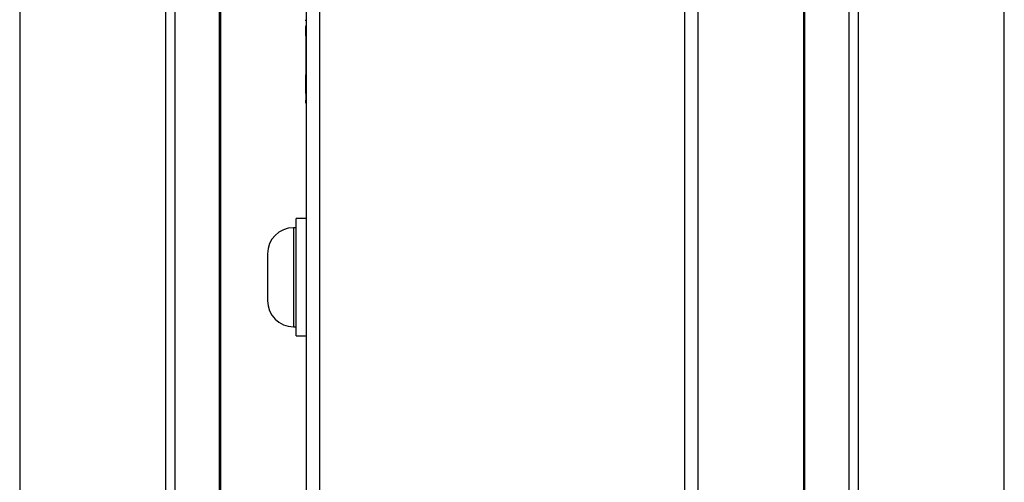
# Model space of a CAD drawing. Header units: millimetres. Extents: x -88 to 910, y -234 to 995.
# Tile 17 of 40: x 656 to 732, y 305 to 341. Entities that reach past the tile are written whole.
import ezdxf

# ---------------------------------------------------------------- set-up
doc = ezdxf.new("R2010")
doc.units = ezdxf.units.MM

msp = doc.modelspace()

# ---------------------------------------------------------------- linework, layer by layer
at = {"color": 7, "linetype": 'Continuous', "lineweight": 25}
for p, q in [((656.394, 385.208), (656.394, 62.158)), ((731.894, 62.158), (731.894, 385.208)), ((678.394, 75.868), (678.394, 376.868)), ((679.394, 377.432), (679.394, 75.868)), ((707.394, 75.868), (707.394, 377.432)), ((708.394, 376.868), (708.394, 75.868)), ((667.61, 77.239), (667.61, 370.128)), ((668.295, 370.128), (668.295, 77.239)), ((671.722, 77.338), (671.722, 370.029)), ((671.786, 370.029), (671.786, 77.338)), ((716.502, 370.029), (716.502, 77.338)), ((716.565, 370.029), (716.565, 77.338)), ((719.992, 77.239), (719.992, 370.128)), ((720.678, 370.128), (720.678, 77.239)), ((678.394, 340.642), (678.332, 340.642)), ((678.332, 340.642), (678.332, 340.637)), ((678.394, 340.637), (678.332, 340.637)), ((678.332, 340.637), (678.332, 340.634)), ((678.394, 340.634), (678.332, 340.634)), ((678.332, 340.566), (678.332, 340.634)), ((678.394, 340.566), (678.332, 340.566)), ((678.332, 340.197), (678.394, 340.197)), ((678.332, 340.191), (678.394, 340.191)), ((678.332, 340.183), (678.332, 340.191)), ((678.332, 340.183), (678.394, 340.183)), ((678.332, 340.173), (678.332, 340.183)), ((678.332, 340.173), (678.394, 340.173)), ((678.332, 340.159), (678.332, 340.173)), ((678.332, 340.159), (678.394, 340.159)), ((678.332, 340.143), (678.332, 340.159)), ((678.332, 340.143), (678.394, 340.143)), ((678.332, 340.125), (678.332, 340.143)), ((678.332, 340.125), (678.394, 340.125)), ((678.332, 340.104), (678.332, 340.125)), ((678.332, 340.104), (678.394, 340.104)), ((678.332, 340.05), (678.332, 340.104)), ((678.332, 340.05), (678.394, 340.05)), ((678.332, 340.024), (678.332, 340.05)), ((678.332, 340.024), (678.394, 340.024)), ((678.332, 339.992), (678.332, 340.024)), ((678.332, 339.992), (678.394, 339.992)), ((678.332, 339.957), (678.332, 339.992)), ((678.332, 339.957), (678.394, 339.957)), ((678.332, 339.923), (678.332, 339.957)), ((678.332, 339.923), (678.394, 339.923)), ((678.332, 339.886), (678.332, 339.923)), ((678.332, 339.886), (678.394, 339.886)), ((678.332, 339.819), (678.332, 339.886)), ((678.332, 339.819), (678.394, 339.819)), ((678.332, 339.79), (678.332, 339.819)), ((678.332, 339.79), (678.394, 339.79)), ((678.332, 339.761), (678.332, 339.79)), ((678.332, 339.761), (678.394, 339.761)), ((678.332, 339.729), (678.332, 339.761)), ((678.332, 339.729), (678.394, 339.729)), ((678.332, 339.665), (678.332, 339.729)), ((678.332, 339.665), (678.394, 339.665)), ((678.332, 339.593), (678.332, 339.665)), ((678.332, 339.593), (678.394, 339.593)), ((678.332, 339.522), (678.332, 339.593)), ((678.332, 339.522), (678.394, 339.522)), ((678.332, 339.445), (678.332, 339.522)), ((678.332, 339.445), (678.394, 339.445)), ((678.332, 339.407), (678.332, 339.445)), ((678.332, 339.407), (678.332, 338.839)), ((678.394, 339.407), (678.332, 339.407)), ((678.394, 338.839), (678.332, 338.839)), ((678.332, 338.839), (678.332, 336.928)), ((678.394, 336.928), (678.332, 336.928)), ((678.332, 336.928), (678.332, 336.919)), ((678.394, 336.919), (678.332, 336.919)), ((678.332, 336.919), (678.332, 336.428)), ((678.394, 336.428), (678.332, 336.428)), ((678.332, 334.997), (678.332, 336.428)), ((678.394, 334.997), (678.332, 334.997)), ((678.332, 334.997), (678.332, 334.489)), ((678.332, 334.489), (678.394, 334.489)), ((678.332, 334.241), (678.332, 334.489)), ((678.332, 334.241), (678.394, 334.241)), ((678.332, 334.238), (678.332, 334.241)), ((678.332, 334.238), (678.394, 334.238)), ((677.594, 324.694), (677.394, 324.694)), ((678.394, 325.394), (677.594, 325.394)), ((677.594, 316.394), (677.594, 325.394)), ((675.394, 322.694), (675.394, 321.581)), ((675.394, 321.581), (675.394, 319.094)), ((677.394, 317.094), (677.594, 317.094)), ((677.594, 316.394), (678.394, 316.394))]:
    msp.add_line(p, q, dxfattribs=at)
at = {"color": 8, "linetype": 'Continuous', "lineweight": 25}
for p, q in [((677.394, 324.694), (677.394, 322.345)), ((677.394, 322.345), (677.394, 317.094))]:
    msp.add_line(p, q, dxfattribs=at)
at = {"color": 7, "linetype": 'Continuous', "lineweight": 25}
for centre, start, end in [((677.394, 322.694), 90, 180), ((677.394, 319.094), 180, 270)]:
    msp.add_arc(centre, 2, start, end, dxfattribs=at)
for points in [[(678.332, 340.642), (678.332, 340.647), (678.332, 340.652), (678.332, 340.658)], [(678.332, 340.197), (678.332, 340.195), (678.332, 340.193), (678.332, 340.191)]]:
    msp.add_open_spline(points, degree=3, dxfattribs=at)

doc.saveas('drawing.dxf')
